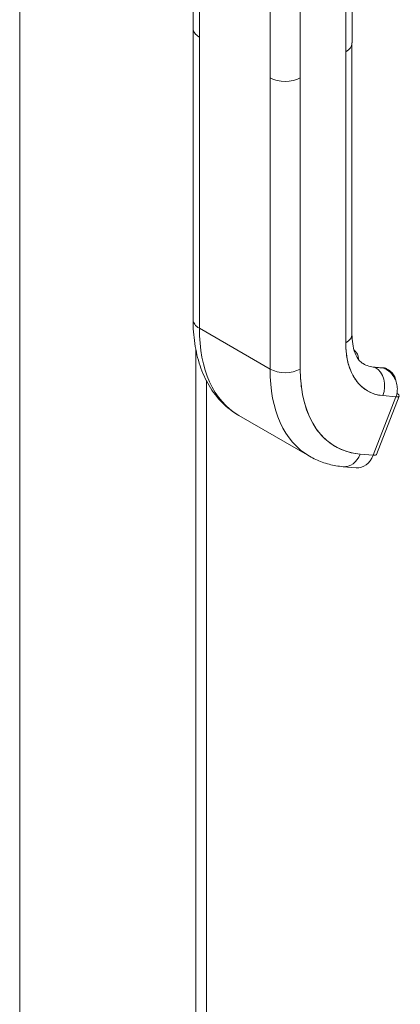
# Model space of a CAD drawing. Header units: inches. Extents: x 11 to 361, y 7 to 222.
# Tile 143 of 174: x 341.76 to 343.08, y 65.63 to 69.05. Entities that reach past the tile are written whole.
import ezdxf

# ---------------------------------------------------------------- set-up
doc = ezdxf.new("R2010")
doc.units = ezdxf.units.IN
doc.header["$LTSCALE"] = 22
doc.header["$MEASUREMENT"] = 0
doc.layers.add('Visible (ANSI)', color=7, linetype='Continuous', lineweight=5)
doc.layers.add('Visible Narrow (ANSI)', color=7, linetype='Continuous', lineweight=5)

msp = doc.modelspace()

# ---------------------------------------------------------------- linework, layer by layer
at = {"layer": 'Visible (ANSI)'}
for p, q in [((341.75933, 87.86067), (341.75933, 57.49533)), ((342.36042, 69.01784), (342.36042, 69.49313)), ((342.38217, 67.97725), (342.38217, 69.46282)), ((342.38217, 69.46282), (342.38217, 68.98753)), ((342.91138, 68.96733), (342.91138, 69.44239)), ((342.88963, 69.41231), (342.88963, 67.92673)), ((342.88963, 68.93702), (342.88963, 69.41231)), ((342.62715, 68.84609), (342.62715, 69.32138)), ((342.73214, 69.32138), (342.73214, 68.84609)), ((342.36042, 69.0176), (342.36042, 68.00756)), ((342.38217, 68.98754), (342.38217, 67.97725)), ((342.91137, 68.96733), (342.91137, 67.95704)), ((342.88963, 67.92673), (342.88963, 68.93702)), ((342.62715, 68.84609), (342.62715, 67.83581)), ((342.62715, 67.83581), (342.62715, 68.84609)), ((342.73214, 68.84609), (342.73214, 67.83581)), ((342.73214, 67.83581), (342.73214, 68.84609)), ((342.62715, 67.83581), (342.38217, 67.97725)), ((342.38217, 67.97725), (342.62715, 67.83581)), ((342.36996, 67.90353), (342.36996, 56.74731)), ((342.88988, 67.91371), (342.88988, 67.91371)), ((342.88991, 67.91299), (342.88991, 67.91299)), ((342.88991, 67.91299), (342.88991, 67.91299)), ((342.89014, 67.90819), (342.89015, 67.90819)), ((342.89015, 67.90819), (342.89014, 67.90819)), ((342.89139, 67.8931), (342.89138, 67.8931)), ((342.90843, 67.82611), (342.90843, 67.82612)), ((343.01871, 67.84029), (342.9884, 67.84299)), ((342.99148, 67.84201), (343.02179, 67.8393)), ((342.99201, 67.8417), (342.99148, 67.84201)), ((343.02179, 67.8393), (342.99148, 67.84201)), ((343.02232, 67.839), (342.99201, 67.8417)), ((342.99201, 67.8417), (343.02232, 67.839)), ((343.02231, 67.839), (343.02179, 67.8393)), ((343.02179, 67.8393), (343.02232, 67.839)), ((343.03776, 67.833), (343.03266, 67.83594)), ((342.91514, 67.8125), (342.91514, 67.81249)), ((342.91674, 67.80966), (342.91674, 67.80966)), ((342.91819, 67.80719), (342.91819, 67.80719)), ((343.06372, 67.73968), (342.98497, 67.53673)), ((342.98497, 67.53673), (343.06372, 67.73968)), ((342.99612, 67.53904), (343.07486, 67.74199)), ((343.01447, 67.74413), (343.01447, 67.74413)), ((343.01826, 67.74374), (343.06372, 67.73968)), ((343.06372, 67.73968), (343.01826, 67.74374)), ((342.51902, 67.67476), (342.764, 67.53332)), ((342.68975, 67.60219), (342.68975, 67.60219)), ((342.98497, 67.53673), (342.93951, 67.54079)), ((342.93951, 67.54079), (342.98497, 67.53673)), ((342.88041, 67.49716), (342.92587, 67.4931)), ((342.90086, 67.49987), (342.90086, 67.49987))]:
    msp.add_line(p, q, dxfattribs=at)
for centre, major_axis, ratio, start_param, end_param in [((342.43466, 69.01782), (-0.07424, 0.00002), 0.5775598, 5.4979687, 5.4979759), ((342.43467, 69.01784), (-0.07424, 0), 0.5773503, 0, 0.7853819), ((342.43466, 69.01784), (-0.07424, 0), 0.5773503, 0.0000051, 0.7853982), ((342.83713, 68.96733), (0.07424, 0), 0.5773503, 5.4978053, 6.2831853), ((342.83713, 68.96733), (0.07424, 0), 0.5773503, 5.4977871, 6.2831913), ((342.67965, 68.8764), (0.07424, 0), 0.5773503, 3.9269908, 5.4977871), ((342.67965, 68.8764), (-0.07424, 0), 0.5773503, 0.7854145, 2.3561854), ((342.43466, 68.00756), (-0.07424, 0), 0.5773503, 0.0000022, 0.7853982), ((342.43466, 68.00756), (-0.07424, 0), 0.5773503, 0, 0.7853982), ((342.8494, 68.24701), (-0.33038, -0.57224), 0.5773503, 5.4977871, 6.2831853), ((342.8494, 68.24701), (-0.33038, -0.57224), 0.5773503, 5.4977871, 6.2831853), ((342.83713, 67.95704), (0.07424, 0), 0.5773503, 5.4977871, 6.2831853), ((342.83713, 67.95704), (0.07424, 0), 0.5773503, 5.4977895, 6.2831853), ((343.14688, 68.07526), (-0.1819, -0.31507), 0.5773503, 5.4977871, 6.5449847), ((343.09438, 68.10557), (-0.14478, -0.25077), 0.5773503, 0, 0.2617994), ((342.67965, 67.86612), (-0.07424, 0), 0.5773503, 0.7853982, 2.3561945), ((343.09438, 68.10557), (-0.33038, -0.57224), 0.5773503, 5.4977871, 6.2831853), ((342.67965, 67.86612), (0.07424, 0), 0.5773503, 3.9269908, 5.4977841), ((343.09438, 68.10557), (-0.33038, -0.57224), 0.5773503, 5.4977871, 6.2831853), ((343.14688, 68.07526), (-0.29326, -0.50795), 0.5773503, 5.4977871, 6.5449847), ((342.98737, 67.83141), (0.00103, 0.01158), 0.7886751, 5.9323059, 6.6449746), ((342.96576, 67.77405), (0.0066, 0.07395), 0.7886751, 4.3615119, 5.9323059), ((342.96576, 67.77405), (0.0066, 0.07395), 0.7886751, 4.3615096, 5.9323059), ((343.01768, 67.8287), (0.00103, 0.01158), 0.7886751, 5.9323059, 6.2831853), ((343.01768, 67.8287), (0.00103, 0.01158), 0.7886751, 5.9323059, 6.2831853), ((342.99554, 67.77165), (0.03712, 0.06429), 0.5773503, 0, 0.2617605), ((342.99554, 67.77165), (0.03712, 0.06429), 0.5773503, 0, 0.2617994), ((342.99554, 67.77165), (0.03712, 0.06429), 0.5773503, 5.9407638, 6.2272692), ((342.99554, 67.77165), (0.03712, 0.06429), 0.5773503, 5.9408134, 6.2272692), ((343.02872, 67.75989), (0.04614, -0.0179), 0.2113249, 5.6512836, 6.9533285), ((342.88702, 67.5711), (-0.0066, -0.07395), 0.7886751, 0, 1.2199139), ((342.88702, 67.5711), (-0.0066, -0.07395), 0.7886751, 0.0000012, 1.2199169), ((342.93248, 67.56704), (-0.0066, -0.07395), 0.7886751, 0, 1.2199169), ((342.94998, 67.55694), (0.04614, -0.0179), 0.2113249, 5.651271, 6.2831853)]:
    msp.add_ellipse(centre, major_axis=major_axis, ratio=ratio, start_param=start_param, end_param=end_param, dxfattribs=at)
for points, knots in [([(342.51902, 67.67476), (342.49783, 67.68699), (342.47834, 67.70213), (342.44379, 67.7371), (342.42872, 67.7569), (342.40325, 67.79993), (342.39282, 67.82315), (342.37636, 67.87214), (342.37032, 67.89791), (342.36236, 67.95139), (342.36042, 67.97911), (342.36042, 68.00756)], [5.49778714, 5.49778714, 5.49778714, 5.49778714, 5.65486678, 5.65486678, 5.81194641, 5.81194641, 5.96902604, 5.96902604, 6.12610567, 6.12610567, 6.28318531, 6.28318531, 6.28318531, 6.28318531]), ([(342.91137, 67.95704), (342.91137, 67.94485), (342.91221, 67.93355), (342.91525, 67.91313), (342.91746, 67.90403), (342.92274, 67.88829), (342.92582, 67.88166), (342.93229, 67.87074), (342.93567, 67.86644), (342.94248, 67.85954), (342.94591, 67.85693), (342.9496, 67.85479)], [0, 0, 0, 0, 0.15707963, 0.15707963, 0.31415927, 0.31415927, 0.4712389, 0.4712389, 0.62831853, 0.62831853, 0.78539816, 0.78539816, 0.78539816, 0.78539816]), ([(343.01826, 67.74374), (343.00528, 67.7449), (342.99313, 67.7477), (342.9817, 67.75217), (342.97027, 67.75663), (342.95956, 67.76278), (342.94989, 67.77048), (342.94023, 67.77818), (342.9316, 67.78744), (342.9241, 67.7981), (342.91661, 67.80876), (342.91024, 67.82082), (342.90511, 67.83417), (342.89999, 67.84752), (342.89609, 67.86215), (342.8935, 67.87763), (342.89091, 67.8931), (342.88963, 67.90942), (342.88963, 67.92673)], [0, 0, 0, 0, 0.1666667, 0.1666667, 0.1666667, 0.3333333, 0.3333333, 0.3333333, 0.5, 0.5, 0.5, 0.6666667, 0.6666667, 0.6666667, 0.8333333, 0.8333333, 0.8333333, 1, 1, 1, 1]), ([(342.93428, 67.86848), (342.93406, 67.87251), (342.93348, 67.87643), (342.93117, 67.88503), (342.92916, 67.88961), (342.92414, 67.89674), (342.92145, 67.89951), (342.91836, 67.90174)], [3.20217741, 3.20217741, 3.20217741, 3.20217741, 3.40339204, 3.40339204, 3.66519143, 3.66519143, 3.8685143, 3.8685143, 3.8685143, 3.8685143]), ([(342.73214, 67.83581), (342.73215, 67.80784), (342.73423, 67.78149), (342.7384, 67.75654), (342.74258, 67.7316), (342.74885, 67.70805), (342.75711, 67.68656), (342.76538, 67.66507), (342.77563, 67.64563), (342.7877, 67.62845), (342.79977, 67.61127), (342.81366, 67.59636), (342.82923, 67.58395), (342.84479, 67.57154), (342.86203, 67.56163), (342.88046, 67.55442), (342.89889, 67.5472), (342.91852, 67.54268), (342.93951, 67.54079)], [0, 0, 0, 0, 0.1666667, 0.1666667, 0.1666667, 0.3333333, 0.3333333, 0.3333333, 0.5, 0.5, 0.5, 0.6666667, 0.6666667, 0.6666667, 0.8333333, 0.8333333, 0.8333333, 1, 1, 1, 1]), ([(343.01871, 67.84029), (343.01969, 67.8402), (343.02067, 67.84007), (343.0226, 67.83974), (343.02356, 67.83953), (343.02546, 67.83903), (343.0264, 67.83875), (343.02825, 67.83808), (343.02916, 67.83771), (343.03094, 67.83689), (343.03181, 67.83643), (343.03266, 67.83594)], [2.0943951, 2.0943951, 2.0943951, 2.0943951, 2.14675498, 2.14675498, 2.19911486, 2.19911486, 2.25147474, 2.25147474, 2.30383461, 2.30383461, 2.35619449, 2.35619449, 2.35619449, 2.35619449]), ([(343.06358, 67.79392), (343.06281, 67.79895), (343.06143, 67.8038), (343.05948, 67.80835), (343.05729, 67.81344), (343.05438, 67.81814), (343.0508, 67.82226), (343.04722, 67.82638), (343.04296, 67.82993), (343.03818, 67.83276), (343.03339, 67.83558), (343.02807, 67.83768), (343.02232, 67.839)], [0.35126242, 0.35126242, 0.35126242, 0.35126242, 0.5, 0.5, 0.5, 0.66666667, 0.66666667, 0.66666667, 0.83333333, 0.83333333, 0.83333333, 0.99996266, 0.99996266, 0.99996266, 0.99996266]), ([(343.02232, 67.839), (343.02847, 67.83615), (343.03421, 67.83251), (343.03941, 67.82817), (343.0446, 67.82384), (343.04925, 67.81882), (343.05319, 67.81334), (343.05714, 67.80786), (343.06039, 67.80192), (343.06287, 67.79575), (343.06535, 67.78959), (343.06707, 67.78321), (343.06795, 67.77681), (343.06882, 67.77041), (343.06886, 67.76399), (343.06814, 67.75774), (343.06741, 67.75149), (343.06592, 67.7454), (343.06372, 67.73968)], [0, 0, 0, 0, 0.1666667, 0.1666667, 0.1666667, 0.3333333, 0.3333333, 0.3333333, 0.5, 0.5, 0.5, 0.6666667, 0.6666667, 0.6666667, 0.8333333, 0.8333333, 0.8333333, 1, 1, 1, 1]), ([(342.88041, 67.49716), (342.87217, 67.49789), (342.86399, 67.49896), (342.84777, 67.50175), (342.83974, 67.50349), (342.82389, 67.50763), (342.81607, 67.51005), (342.80068, 67.51555), (342.79312, 67.51864), (342.77831, 67.52549), (342.77106, 67.52924), (342.764, 67.53332)], [5.23598776, 5.23598776, 5.23598776, 5.23598776, 5.28834763, 5.28834763, 5.34070751, 5.34070751, 5.39306739, 5.39306739, 5.44542727, 5.44542727, 5.49778714, 5.49778714, 5.49778714, 5.49778714])]:
    msp.add_open_spline(points, degree=3, knots=knots, dxfattribs=at)
at = {"layer": 'Visible Narrow (ANSI)'}
msp.add_line((342.40636, 67.79583), (342.40636, 56.72044), dxfattribs=at)

doc.saveas('drawing.dxf')
